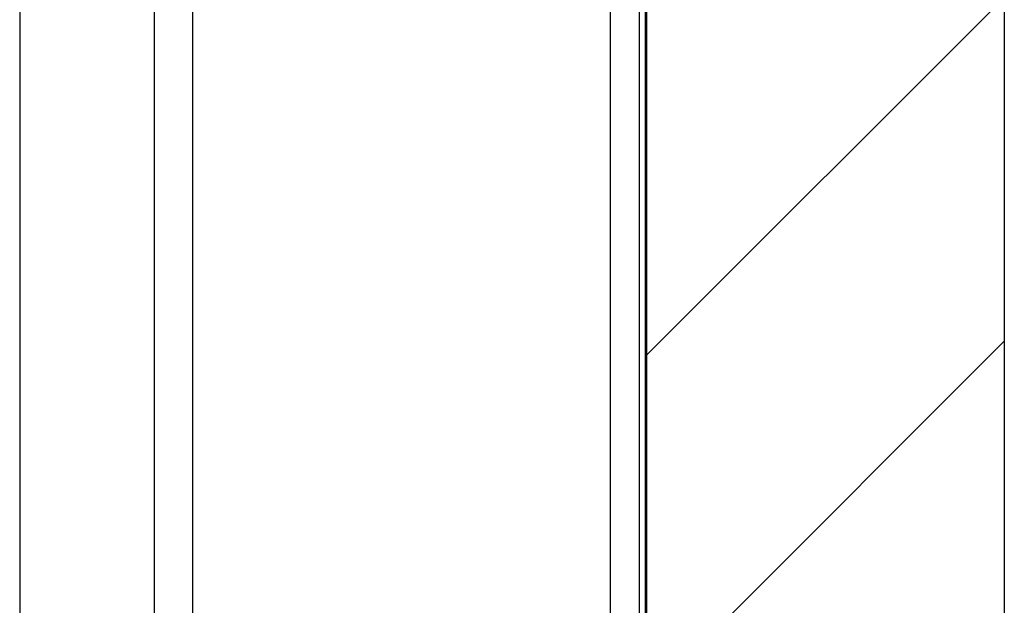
# Model space of a CAD drawing. Header units: millimetres. Extents: x -6500 to 4200, y 0 to 5940.
# Tile 70 of 157: x -991 to -856, y 3171 to 3251. Entities that reach past the tile are written whole.
import ezdxf

# ---------------------------------------------------------------- set-up
doc = ezdxf.new("R2010")
doc.units = ezdxf.units.MM
doc.layers.add('151', color=250, linetype='Continuous')

msp = doc.modelspace()

# ---------------------------------------------------------------- hatches: boundary and pattern name
at = {"layer": '151', "linetype": 'Continuous', "lineweight": -3}
h = msp.add_hatch(dxfattribs=at)
h.set_pattern_fill('ANSI31', color=256, scale=10.5, style=0)
h.set_pattern_definition([(45, (-6500, 108.773), (-23.57317, 23.57317), [])])
h.paths.add_polyline_path([(-875.63, 1285.9), (-891.63, 1285.9), (-891.63, 1255.4), (-902.63, 1255.4), (-904.63, 1257.4), (-904.63, 3272.4), (-870.63, 3272.4), (-870.63, 3285.4), (-855.63, 3285.4), (-855.63, 1257.4), (-857.63, 1255.4), (-875.63, 1255.4)], flags=0)

# ---------------------------------------------------------------- linework, layer by layer
for p, q in [((-990.63, 3342.4), (-990.63, 1252.4)), ((-855.63, 3285.4), (-855.63, 1257.4)), ((-972.13, 2373.96), (-972.13, 3271.65)), ((-904.63, 1257.4), (-904.63, 3272.4)), ((-904.81, 2445.39), (-904.81, 3269.66)), ((-966.88, 2374.38), (-966.88, 3266.4)), ((-909.63, 2445.38), (-909.63, 3266.4)), ((-909.63, 2445.38), (-909.63, 3266.4)), ((-905.63, 2445.38), (-905.63, 3266.4))]:
    msp.add_line(p, q, dxfattribs=at)

doc.saveas('drawing.dxf')
